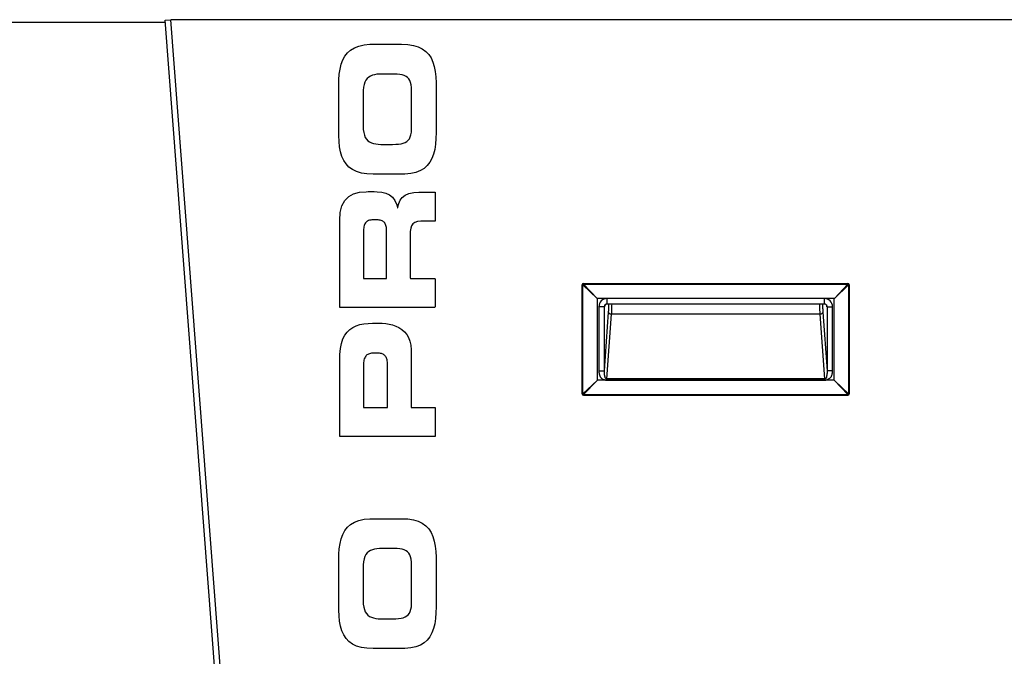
# Model space of a CAD drawing. Header units: millimetres. Extents: x 815 to 6167, y -516 to 2664.
# Tile 26 of 39: x 3832 to 4193, y 546 to 779. Entities that reach past the tile are written whole.
import ezdxf

# ---------------------------------------------------------------- set-up
doc = ezdxf.new("R2010")
doc.units = ezdxf.units.MM
doc.header["$MEASUREMENT"] = 0

# ---------------------------------------------------------------- blocks, each defined once
blk = doc.blocks.new('Voor')
for p, q in [((1890.26, 1263.17), (1773.43, 1263.17)), ((1890.19, 1264.02), (1892.19, 1264.17)), ((1941.9, 587.86), (1890.19, 1264.02)), ((2291.97, 1264.17), (1892.19, 1264.17)), ((1943.89, 588.02), (1892.19, 1264.17)), ((1958.23, 1253.04), (1959.62, 1253.87)), ((1959.62, 1253.87), (1961.25, 1254.5)), ((1961.25, 1254.5), (1963.14, 1254.93)), ((1963.14, 1254.93), (1965.31, 1255.14)), ((1965.31, 1255.14), (1966.55, 1255.17)), ((1966.55, 1255.17), (1976.93, 1255.17)), ((1976.93, 1255.17), (1979.24, 1255.06)), ((1979.24, 1255.06), (1981.27, 1254.74)), ((1981.27, 1254.74), (1983.02, 1254.21)), ((1983.02, 1254.21), (1984.53, 1253.48)), ((1955.35, 1249.4), (1956.11, 1250.79)), ((1956.11, 1250.79), (1957.07, 1252.01)), ((1957.07, 1252.01), (1958.23, 1253.04)), ((1984.53, 1253.48), (1985.81, 1252.55)), ((1985.81, 1252.55), (1986.86, 1251.43)), ((1986.86, 1251.43), (1987.72, 1250.12)), ((1954.34, 1246.08), (1954.76, 1247.82)), ((1954.76, 1247.82), (1955.35, 1249.4)), ((1987.72, 1250.12), (1988.39, 1248.63)), ((1988.39, 1248.63), (1988.9, 1246.97)), ((1988.9, 1246.97), (1989.25, 1245.14)), ((1953.89, 1242.09), (1954.05, 1244.16)), ((1954.05, 1244.16), (1954.34, 1246.08)), ((1964.85, 1243.11), (1964.29, 1242.62)), ((1965.49, 1243.5), (1964.85, 1243.11)), ((1966.21, 1243.79), (1965.49, 1243.5)), ((1967.01, 1244), (1966.21, 1243.79)), ((1967.88, 1244.14), (1967.01, 1244)), ((1968.82, 1244.21), (1967.88, 1244.14)), ((1969.83, 1244.23), (1968.82, 1244.21)), ((1973.58, 1244.23), (1969.83, 1244.23)), ((1974.19, 1244.23), (1973.58, 1244.23)), ((1975.29, 1244.18), (1974.19, 1244.23)), ((1976.27, 1244.08), (1975.29, 1244.18)), ((1977.15, 1243.92), (1976.27, 1244.08)), ((1977.91, 1243.68), (1977.15, 1243.92)), ((1978.57, 1243.37), (1977.91, 1243.68)), ((1979.13, 1242.96), (1978.57, 1243.37)), ((1989.25, 1245.14), (1989.47, 1243.15)), ((1989.47, 1243.15), (1989.57, 1241)), ((1953.84, 1239.87), (1953.89, 1242.09)), ((1953.84, 1222.86), (1953.84, 1239.87)), ((1963.14, 1240.41), (1962.94, 1239.39)), ((1963.43, 1241.28), (1963.14, 1240.41)), ((1963.82, 1242.02), (1963.43, 1241.28)), ((1964.29, 1242.62), (1963.82, 1242.02)), ((1979.6, 1242.46), (1979.13, 1242.96)), ((1979.97, 1241.85), (1979.6, 1242.46)), ((1980.25, 1241.12), (1979.97, 1241.85)), ((1980.45, 1240.26), (1980.25, 1241.12)), ((1980.56, 1239.27), (1980.45, 1240.26)), ((1989.57, 1241), (1989.58, 1239.79)), ((1989.58, 1239.79), (1989.58, 1222.78)), ((1962.84, 1238.21), (1962.83, 1237.5)), ((1962.83, 1237.5), (1962.83, 1225.09)), ((1962.94, 1239.39), (1962.84, 1238.21)), ((1980.6, 1238.14), (1980.56, 1239.27)), ((1980.6, 1224.57), (1980.6, 1238.14)), ((1962.83, 1225.09), (1962.88, 1223.82)), ((1953.86, 1221.65), (1953.84, 1222.86)), ((1953.96, 1219.5), (1953.86, 1221.65)), ((1962.88, 1223.82), (1963.03, 1222.73)), ((1963.03, 1222.73), (1963.27, 1221.78)), ((1963.27, 1221.78), (1963.61, 1220.98)), ((1980.12, 1221.15), (1980.36, 1221.94)), ((1980.36, 1221.94), (1980.52, 1222.86)), ((1980.52, 1222.86), (1980.59, 1223.92)), ((1980.59, 1223.92), (1980.6, 1224.57)), ((1989.58, 1222.78), (1989.53, 1220.56)), ((1954.18, 1217.51), (1953.96, 1219.5)), ((1963.61, 1220.98), (1964.04, 1220.31)), ((1964.04, 1220.31), (1964.56, 1219.77)), ((1964.56, 1219.77), (1965.16, 1219.33)), ((1965.16, 1219.33), (1965.84, 1218.99)), ((1965.84, 1218.99), (1966.6, 1218.74)), ((1966.6, 1218.74), (1967.43, 1218.57)), ((1967.43, 1218.57), (1968.34, 1218.47)), ((1968.34, 1218.47), (1969.32, 1218.42)), ((1969.32, 1218.42), (1969.85, 1218.42)), ((1969.85, 1218.42), (1973.6, 1218.42)), ((1973.6, 1218.42), (1974.76, 1218.44)), ((1974.76, 1218.44), (1975.8, 1218.51)), ((1975.8, 1218.51), (1976.72, 1218.64)), ((1976.72, 1218.64), (1977.54, 1218.84)), ((1977.54, 1218.84), (1978.25, 1219.11)), ((1978.25, 1219.11), (1978.86, 1219.47)), ((1978.86, 1219.47), (1979.38, 1219.92)), ((1979.38, 1219.92), (1979.79, 1220.48)), ((1979.79, 1220.48), (1980.12, 1221.15)), ((1989.37, 1218.48), (1989.09, 1216.57)), ((1989.53, 1220.56), (1989.37, 1218.48)), ((1954.53, 1215.68), (1954.18, 1217.51)), ((1955.04, 1214.02), (1954.53, 1215.68)), ((1988.66, 1214.82), (1988.08, 1213.25)), ((1989.09, 1216.57), (1988.66, 1214.82)), ((1955.71, 1212.53), (1955.04, 1214.02)), ((1956.56, 1211.22), (1955.71, 1212.53)), ((1957.62, 1210.1), (1956.56, 1211.22)), ((1986.36, 1210.64), (1985.2, 1209.61)), ((1987.32, 1211.85), (1986.36, 1210.64)), ((1988.08, 1213.25), (1987.32, 1211.85)), ((1958.9, 1209.17), (1957.62, 1210.1)), ((1960.4, 1208.44), (1958.9, 1209.17)), ((1962.16, 1207.91), (1960.4, 1208.44)), ((1964.19, 1207.59), (1962.16, 1207.91)), ((1966.5, 1207.48), (1964.19, 1207.59)), ((1976.88, 1207.48), (1966.5, 1207.48)), ((1978.12, 1207.5), (1976.88, 1207.48)), ((1980.29, 1207.72), (1978.12, 1207.5)), ((1982.18, 1208.15), (1980.29, 1207.72)), ((1983.81, 1208.78), (1982.18, 1208.15)), ((1985.2, 1209.61), (1983.81, 1208.78)), ((1957.52, 1199.3), (1959.32, 1200.27)), ((1959.32, 1200.27), (1961.44, 1200.83)), ((1961.44, 1200.83), (1963.87, 1201.06)), ((1963.87, 1201.06), (1964.68, 1201.07)), ((1964.68, 1201.07), (1966.82, 1201.07)), ((1966.82, 1201.07), (1967.93, 1201.05)), ((1967.93, 1201.05), (1969.65, 1200.88)), ((1969.65, 1200.88), (1971.16, 1200.53)), ((1971.16, 1200.53), (1972.46, 1199.93)), ((1972.46, 1199.93), (1973.55, 1199.04)), ((1977.19, 1198.95), (1978.22, 1199.79)), ((1978.22, 1199.79), (1979.59, 1200.42)), ((1979.59, 1200.42), (1981.37, 1200.81)), ((1981.37, 1200.81), (1983.26, 1200.92)), ((1983.26, 1200.92), (1989.2, 1200.92)), ((1989.2, 1200.92), (1989.2, 1190.28)), ((1955.03, 1195.9), (1956.08, 1197.86)), ((1956.08, 1197.86), (1957.52, 1199.3)), ((1973.55, 1199.04), (1974.43, 1197.82)), ((1974.43, 1197.82), (1975.12, 1196.22)), ((1975.12, 1196.22), (1975.44, 1195.12)), ((1975.6, 1195.49), (1975.94, 1196.76)), ((1975.94, 1196.76), (1976.45, 1197.92)), ((1976.45, 1197.92), (1977.19, 1198.95)), ((1954.23, 1190.62), (1954.4, 1193.36)), ((1954.4, 1193.36), (1955.03, 1195.9)), ((1975.44, 1195.12), (1975.53, 1195.12)), ((1975.53, 1195.12), (1975.6, 1195.49)), ((1954.23, 1158.51), (1954.23, 1190.62)), ((1963.33, 1188.98), (1963.2, 1188.61)), ((1963.48, 1189.31), (1963.33, 1188.98)), ((1963.67, 1189.61), (1963.48, 1189.31)), ((1963.89, 1189.87), (1963.67, 1189.61)), ((1964.14, 1190.09), (1963.89, 1189.87)), ((1964.44, 1190.28), (1964.14, 1190.09)), ((1964.78, 1190.43), (1964.44, 1190.28)), ((1965.16, 1190.55), (1964.78, 1190.43)), ((1965.59, 1190.64), (1965.16, 1190.55)), ((1966.06, 1190.69), (1965.59, 1190.64)), ((1966.59, 1190.7), (1966.06, 1190.69)), ((1967.75, 1190.7), (1966.59, 1190.7)), ((1967.9, 1190.7), (1967.75, 1190.7)), ((1968.33, 1190.68), (1967.9, 1190.7)), ((1968.73, 1190.64), (1968.33, 1190.68)), ((1969.1, 1190.57), (1968.73, 1190.64)), ((1969.44, 1190.48), (1969.1, 1190.57)), ((1969.76, 1190.35), (1969.44, 1190.48)), ((1970.04, 1190.2), (1969.76, 1190.35)), ((1970.3, 1190.02), (1970.04, 1190.2)), ((1970.53, 1189.82), (1970.3, 1190.02)), ((1970.73, 1189.58), (1970.53, 1189.82)), ((1970.91, 1189.3), (1970.73, 1189.58)), ((1971.06, 1189), (1970.91, 1189.3)), ((1971.19, 1188.66), (1971.06, 1189)), ((1981.09, 1189.25), (1980.59, 1188.55)), ((1981.81, 1189.75), (1981.09, 1189.25)), ((1982.76, 1190.07), (1981.81, 1189.75)), ((1983.97, 1190.24), (1982.76, 1190.07)), ((1985.01, 1190.27), (1983.97, 1190.24)), ((1989.03, 1190.27), (1985.01, 1190.27)), ((1989.2, 1190.28), (1989.03, 1190.27)), ((1962.93, 1186.2), (1962.92, 1185.79)), ((1962.92, 1185.79), (1962.92, 1169.18)), ((1962.94, 1186.76), (1962.93, 1186.2)), ((1962.98, 1187.28), (1962.94, 1186.76)), ((1963.03, 1187.76), (1962.98, 1187.28)), ((1963.1, 1188.21), (1963.03, 1187.76)), ((1963.2, 1188.61), (1963.1, 1188.21)), ((1971.28, 1188.28), (1971.19, 1188.66)), ((1971.36, 1187.87), (1971.28, 1188.28)), ((1971.4, 1187.42), (1971.36, 1187.87)), ((1971.42, 1186.94), (1971.4, 1187.42)), ((1971.43, 1186.69), (1971.42, 1186.94)), ((1971.43, 1169.16), (1971.43, 1186.69)), ((1980.13, 1186.48), (1980.12, 1185.6)), ((1980.12, 1185.6), (1980.12, 1169.46)), ((1980.27, 1187.63), (1980.13, 1186.48)), ((1980.59, 1188.55), (1980.27, 1187.63)), ((1962.92, 1169.18), (1962.96, 1169.16)), ((1962.96, 1169.16), (1971.43, 1169.16)), ((1980.12, 1169.46), (1980.21, 1169.16)), ((1980.21, 1169.16), (1988.94, 1169.16)), ((1988.94, 1169.16), (1989.2, 1169.11)), ((1989.2, 1169.11), (1989.2, 1158.93)), ((2043.69, 1167.09), (2043.69, 1167.35)), ((2043.69, 1167.35), (2140.72, 1167.35)), ((2140.72, 1167.35), (2140.72, 1167.09)), ((2043.19, 1126.84), (2043.19, 1166.85)), ((2043.19, 1166.85), (2043.46, 1166.85)), ((2043.46, 1126.84), (2043.46, 1166.85)), ((2043.46, 1166.85), (2048.66, 1161.88)), ((2048.66, 1161.88), (2043.69, 1167.09)), ((2043.69, 1167.09), (2140.72, 1167.09)), ((2140.72, 1167.09), (2135.75, 1161.88)), ((2135.75, 1161.88), (2140.95, 1166.85)), ((2140.95, 1166.85), (2141.22, 1166.85)), ((2140.95, 1166.85), (2140.95, 1126.84)), ((2141.22, 1166.85), (2141.22, 1126.84)), ((2048.66, 1161.88), (2048.7, 1161.85)), ((2048.7, 1161.85), (2048.7, 1131.84)), ((2135.72, 1161.85), (2048.7, 1161.85)), ((2052.34, 1159.85), (2052.34, 1161.85)), ((2132.07, 1161.85), (2052.34, 1161.85)), ((2132.07, 1159.85), (2132.07, 1161.85)), ((2135.72, 1161.85), (2135.75, 1161.88)), ((2135.72, 1131.84), (2135.72, 1161.85)), ((1989.15, 1158.51), (1954.23, 1158.51)), ((1989.2, 1158.93), (1989.15, 1158.51)), ((2051.33, 1158.85), (2049.34, 1158.85)), ((2049.34, 1158.85), (2049.34, 1135.31)), ((2051.33, 1135.31), (2051.33, 1158.85)), ((2051.41, 1158.85), (2051.33, 1158.85)), ((2051.33, 1135.31), (2052.89, 1156.81)), ((2051.96, 1159.77), (2052.35, 1159.88)), ((2052.34, 1159.85), (2132.07, 1159.85)), ((2131.52, 1156.81), (2133.08, 1135.31)), ((2132.06, 1159.88), (2132.45, 1159.77)), ((2133.08, 1158.85), (2133, 1158.85)), ((2133.08, 1158.85), (2135.08, 1158.85)), ((2133.08, 1158.85), (2133.08, 1135.31)), ((2135.08, 1135.31), (2135.08, 1158.85)), ((1963.06, 1152.55), (1964.6, 1152.71)), ((1964.6, 1152.71), (1966.21, 1152.76)), ((1966.21, 1152.76), (1969.19, 1152.76)), ((1969.19, 1152.76), (1969.83, 1152.75)), ((1969.83, 1152.75), (1971.1, 1152.66)), ((2053.89, 1156.09), (2052.17, 1132.4)), ((2130.52, 1156.09), (2053.89, 1156.09)), ((2132.24, 1132.4), (2130.52, 1156.09)), ((1956.06, 1148.39), (1956.92, 1149.54)), ((1956.92, 1149.54), (1957.91, 1150.49)), ((1957.91, 1150.49), (1959.03, 1151.25)), ((1959.03, 1151.25), (1960.27, 1151.84)), ((1960.27, 1151.84), (1961.62, 1152.27)), ((1961.62, 1152.27), (1963.06, 1152.55)), ((1971.1, 1152.66), (1972.37, 1152.47)), ((1972.37, 1152.47), (1973.62, 1152.17)), ((1973.62, 1152.17), (1974.82, 1151.75)), ((1974.82, 1151.75), (1975.96, 1151.2)), ((1975.96, 1151.2), (1977.02, 1150.51)), ((1977.02, 1150.51), (1977.97, 1149.68)), ((1977.97, 1149.68), (1978.79, 1148.69)), ((1954.82, 1145.39), (1955.36, 1147.01)), ((1955.36, 1147.01), (1956.06, 1148.39)), ((1978.79, 1148.69), (1979.47, 1147.53)), ((1979.47, 1147.53), (1979.98, 1146.2)), ((1979.98, 1146.2), (1980.3, 1144.69)), ((1954.25, 1141.37), (1954.45, 1143.51)), ((1954.45, 1143.51), (1954.82, 1145.39)), ((1980.3, 1144.69), (1980.41, 1142.98)), ((1980.41, 1142.98), (1980.41, 1121.91)), ((1954.23, 1140.06), (1954.25, 1141.37)), ((1954.23, 1111.16), (1954.23, 1140.06)), ((1962.96, 1138.36), (1962.93, 1137.84)), ((1963.03, 1138.85), (1962.96, 1138.36)), ((1963.12, 1139.29), (1963.03, 1138.85)), ((1963.23, 1139.7), (1963.12, 1139.29)), ((1963.38, 1140.06), (1963.23, 1139.7)), ((1963.55, 1140.39), (1963.38, 1140.06)), ((1963.75, 1140.68), (1963.55, 1140.39)), ((1963.97, 1140.93), (1963.75, 1140.68)), ((1964.22, 1141.15), (1963.97, 1140.93)), ((1964.5, 1141.34), (1964.22, 1141.15)), ((1964.8, 1141.49), (1964.5, 1141.34)), ((1965.12, 1141.61), (1964.8, 1141.49)), ((1965.46, 1141.71), (1965.12, 1141.61)), ((1965.83, 1141.77), (1965.46, 1141.71)), ((1966.23, 1141.81), (1965.83, 1141.77)), ((1966.64, 1141.83), (1966.23, 1141.81)), ((1967.99, 1141.83), (1966.64, 1141.83)), ((1968.12, 1141.82), (1967.99, 1141.83)), ((1968.49, 1141.81), (1968.12, 1141.82)), ((1968.84, 1141.77), (1968.49, 1141.81)), ((1969.18, 1141.71), (1968.84, 1141.77)), ((1969.51, 1141.62), (1969.18, 1141.71)), ((1969.82, 1141.51), (1969.51, 1141.62)), ((1970.11, 1141.38), (1969.82, 1141.51)), ((1970.38, 1141.22), (1970.11, 1141.38)), ((1970.63, 1141.03), (1970.38, 1141.22)), ((1970.86, 1140.82), (1970.63, 1141.03)), ((1971.07, 1140.58), (1970.86, 1140.82)), ((1971.25, 1140.31), (1971.07, 1140.58)), ((1971.4, 1140.01), (1971.25, 1140.31)), ((1971.53, 1139.69), (1971.4, 1140.01)), ((1971.62, 1139.33), (1971.53, 1139.69)), ((1971.68, 1138.94), (1971.62, 1139.33)), ((1971.71, 1138.52), (1971.68, 1138.94)), ((1971.71, 1138.29), (1971.71, 1138.52)), ((1971.71, 1121.82), (1971.71, 1138.29)), ((1962.93, 1137.84), (1962.92, 1137.44)), ((1962.92, 1137.44), (1962.92, 1121.83)), ((2049.34, 1135.31), (2051.33, 1135.31)), ((2048.66, 1131.81), (2043.46, 1126.84)), ((2043.69, 1126.6), (2048.66, 1131.81)), ((2048.7, 1131.84), (2048.66, 1131.81)), ((2135.72, 1131.84), (2048.7, 1131.84)), ((2052.17, 1131.89), (2052.17, 1132.4)), ((2132.24, 1132.4), (2052.17, 1132.4)), ((2052.17, 1131.89), (2132.24, 1131.89)), ((2132.24, 1131.89), (2132.24, 1132.4)), ((2135.75, 1131.81), (2135.72, 1131.84)), ((2140.95, 1126.84), (2135.75, 1131.81)), ((2135.75, 1131.81), (2140.72, 1126.6)), ((2043.46, 1126.84), (2043.19, 1126.84)), ((2043.69, 1126.34), (2043.69, 1126.6)), ((2043.69, 1126.6), (2140.72, 1126.6)), ((2043.69, 1126.34), (2140.72, 1126.34)), ((2140.72, 1126.6), (2140.72, 1126.34)), ((2141.22, 1126.84), (2140.95, 1126.84)), ((1962.92, 1121.83), (1962.97, 1121.82)), ((1962.97, 1121.82), (1971.71, 1121.82)), ((1980.41, 1121.91), (1980.45, 1121.82)), ((1980.45, 1121.82), (1989.2, 1121.82)), ((1989.2, 1121.82), (1989.2, 1111.21)), ((1989.03, 1111.16), (1954.23, 1111.16)), ((1989.2, 1111.21), (1989.03, 1111.16)), ((1961.25, 1080.39), (1963.14, 1080.82)), ((1963.14, 1080.82), (1965.31, 1081.03)), ((1965.31, 1081.03), (1966.55, 1081.06)), ((1966.55, 1081.06), (1976.93, 1081.06)), ((1976.93, 1081.06), (1979.24, 1080.95)), ((1979.24, 1080.95), (1981.27, 1080.63)), ((1981.27, 1080.63), (1983.02, 1080.1)), ((1956.11, 1076.69), (1957.07, 1077.9)), ((1957.07, 1077.9), (1958.23, 1078.93)), ((1958.23, 1078.93), (1959.62, 1079.76)), ((1959.62, 1079.76), (1961.25, 1080.39)), ((1983.02, 1080.1), (1984.53, 1079.37)), ((1984.53, 1079.37), (1985.81, 1078.44)), ((1985.81, 1078.44), (1986.86, 1077.32)), ((1986.86, 1077.32), (1987.72, 1076.01)), ((1954.34, 1071.97), (1954.76, 1073.71)), ((1954.76, 1073.71), (1955.35, 1075.29)), ((1955.35, 1075.29), (1956.11, 1076.69)), ((1987.72, 1076.01), (1988.39, 1074.52)), ((1988.39, 1074.52), (1988.9, 1072.86)), ((1953.89, 1067.98), (1954.05, 1070.05)), ((1954.05, 1070.05), (1954.34, 1071.97)), ((1966.21, 1069.68), (1965.49, 1069.39)), ((1967.01, 1069.89), (1966.21, 1069.68)), ((1967.88, 1070.03), (1967.01, 1069.89)), ((1968.82, 1070.1), (1967.88, 1070.03)), ((1969.83, 1070.12), (1968.82, 1070.1)), ((1973.58, 1070.12), (1969.83, 1070.12)), ((1974.19, 1070.12), (1973.58, 1070.12)), ((1975.29, 1070.07), (1974.19, 1070.12)), ((1976.27, 1069.97), (1975.29, 1070.07)), ((1977.15, 1069.81), (1976.27, 1069.97)), ((1977.91, 1069.57), (1977.15, 1069.81)), ((1978.57, 1069.26), (1977.91, 1069.57)), ((1988.9, 1072.86), (1989.25, 1071.03)), ((1989.25, 1071.03), (1989.47, 1069.04)), ((1953.84, 1065.75), (1953.89, 1067.98)), ((1963.14, 1066.3), (1962.94, 1065.28)), ((1963.43, 1067.17), (1963.14, 1066.3)), ((1963.82, 1067.91), (1963.43, 1067.17)), ((1964.29, 1068.51), (1963.82, 1067.91)), ((1964.85, 1069), (1964.29, 1068.51)), ((1965.49, 1069.39), (1964.85, 1069)), ((1979.13, 1068.85), (1978.57, 1069.26)), ((1979.6, 1068.35), (1979.13, 1068.85)), ((1979.97, 1067.74), (1979.6, 1068.35)), ((1980.25, 1067.01), (1979.97, 1067.74)), ((1980.45, 1066.15), (1980.25, 1067.01)), ((1980.56, 1065.16), (1980.45, 1066.15)), ((1989.47, 1069.04), (1989.57, 1066.88)), ((1989.57, 1066.88), (1989.58, 1065.67)), ((1953.84, 1048.75), (1953.84, 1065.75)), ((1962.84, 1064.1), (1962.83, 1063.39)), ((1962.83, 1063.39), (1962.83, 1050.98)), ((1962.94, 1065.28), (1962.84, 1064.1)), ((1980.6, 1064.03), (1980.56, 1065.16)), ((1980.6, 1050.46), (1980.6, 1064.03)), ((1989.58, 1065.67), (1989.58, 1048.67)), ((1953.86, 1047.54), (1953.84, 1048.75)), ((1962.83, 1050.98), (1962.88, 1049.71)), ((1962.88, 1049.71), (1963.03, 1048.62)), ((1963.03, 1048.62), (1963.27, 1047.67)), ((1980.36, 1047.83), (1980.52, 1048.75)), ((1980.52, 1048.75), (1980.59, 1049.81)), ((1980.59, 1049.81), (1980.6, 1050.46)), ((1989.58, 1048.67), (1989.53, 1046.45)), ((1953.96, 1045.39), (1953.86, 1047.54)), ((1954.18, 1043.4), (1953.96, 1045.39)), ((1963.27, 1047.67), (1963.61, 1046.87)), ((1963.61, 1046.87), (1964.04, 1046.2)), ((1964.04, 1046.2), (1964.56, 1045.66)), ((1964.56, 1045.66), (1965.16, 1045.22)), ((1965.16, 1045.22), (1965.84, 1044.88)), ((1965.84, 1044.88), (1966.6, 1044.63)), ((1966.6, 1044.63), (1967.43, 1044.46)), ((1967.43, 1044.46), (1968.34, 1044.36)), ((1968.34, 1044.36), (1969.32, 1044.31)), ((1969.32, 1044.31), (1969.85, 1044.31)), ((1969.85, 1044.31), (1973.6, 1044.31)), ((1973.6, 1044.31), (1974.76, 1044.33)), ((1974.76, 1044.33), (1975.8, 1044.4)), ((1975.8, 1044.4), (1976.72, 1044.53)), ((1976.72, 1044.53), (1977.54, 1044.73)), ((1977.54, 1044.73), (1978.25, 1045)), ((1978.25, 1045), (1978.86, 1045.36)), ((1978.86, 1045.36), (1979.38, 1045.81)), ((1979.38, 1045.81), (1979.79, 1046.37)), ((1979.79, 1046.37), (1980.12, 1047.04)), ((1980.12, 1047.04), (1980.36, 1047.83)), ((1989.37, 1044.37), (1989.09, 1042.46)), ((1989.53, 1046.45), (1989.37, 1044.37)), ((1954.53, 1041.57), (1954.18, 1043.4)), ((1955.04, 1039.91), (1954.53, 1041.57)), ((1988.66, 1040.71), (1988.08, 1039.14)), ((1989.09, 1042.46), (1988.66, 1040.71)), ((1955.71, 1038.42), (1955.04, 1039.91)), ((1956.56, 1037.11), (1955.71, 1038.42)), ((1957.62, 1035.99), (1956.56, 1037.11)), ((1987.32, 1037.74), (1986.36, 1036.53)), ((1988.08, 1039.14), (1987.32, 1037.74)), ((1958.9, 1035.06), (1957.62, 1035.99)), ((1960.4, 1034.33), (1958.9, 1035.06)), ((1962.16, 1033.8), (1960.4, 1034.33)), ((1964.19, 1033.48), (1962.16, 1033.8)), ((1966.5, 1033.37), (1964.19, 1033.48)), ((1980.29, 1033.61), (1978.12, 1033.39)), ((1982.18, 1034.04), (1980.29, 1033.61)), ((1983.81, 1034.67), (1982.18, 1034.04)), ((1985.2, 1035.5), (1983.81, 1034.67)), ((1986.36, 1036.53), (1985.2, 1035.5)), ((1976.88, 1033.37), (1966.5, 1033.37)), ((1978.12, 1033.39), (1976.88, 1033.37))]:
    blk.add_line(p, q)
for centre, radius, start, end in [((2044.54, 1166), 1.37, 127.9976, 142.0024), ((2139.87, 1166), 1.37, 37.9977, 52.0023), ((2052.34, 1158.84), 3, 89.9225, 179.9377), ((2132.07, 1158.84), 3, 0.0796, 90.0602), ((2052.34, 1158.84), 1.01, 89.6548, 179.6505), ((2052.41, 1158.85), 0.999, 90.07, 180.0698), ((2132, 1158.85), 0.999, 359.9302, 89.93), ((2132.07, 1158.84), 1.01, 0.3495, 90.3451), ((2044.54, 1127.69), 1.37, 217.9977, 232.0023), ((2139.87, 1127.69), 1.37, 307.9976, 322.0024)]:
    blk.add_arc(centre, radius, start, end)
for centre, major_axis, ratio, start_param, end_param in [((2043.69, 1166.85), (0.354, 0.354), 0.999695, 0.78555, 2.356042), ((2140.72, 1166.85), (0.354, -0.354), 0.999695, 0.78555, 2.356042), ((2051.41, 1161.95), (0, 3.1), 0.069927, 3.141593, 3.804818), ((2133, 1161.95), (0, -3.1), 0.069927, 5.61996, 6.283185), ((2043.69, 1126.84), (-0.354, 0.354), 0.999695, 0.78555, 2.356042), ((2140.72, 1126.84), (-0.354, -0.354), 0.999695, 0.78555, 2.356042)]:
    blk.add_ellipse(centre, major_axis=major_axis, ratio=ratio, start_param=start_param, end_param=end_param)
for points, degree, knots in [([(2052.89, 1156.81), (2052.92, 1157.28), (2052.95, 1157.82), (2052.97, 1158.36), (2052.99, 1158.97)], 2, [0, 0, 0, 0.4094435, 0.4094435, 0.8188869, 0.8188869, 0.8188869]), ([(2053.89, 1156.09), (2053.63, 1156.1), (2053.38, 1156.18), (2053.01, 1156.45), (2052.9, 1156.63), (2052.89, 1156.81)], 3, [0, 0, 0, 0, 0.5, 0.5, 1, 1, 1, 1]), ([(2054.02, 1159.81), (2054.01, 1159.47), (2054, 1158.62), (2053.95, 1157.32), (2053.91, 1156.5), (2053.89, 1156.09)], 3, [0, 0, 0, 0, 0.243191, 0.616262, 1, 1, 1, 1]), ([(2130.52, 1156.09), (2130.51, 1156.29), (2130.49, 1156.69), (2130.46, 1157.36), (2130.43, 1158.07), (2130.41, 1158.8), (2130.4, 1159.39), (2130.39, 1159.73), (2130.39, 1159.81)], 3, [0, 0, 0, 0, 0.193181, 0.383686, 0.571521, 0.756689, 0.939198, 1, 1, 1, 1]), ([(2131.52, 1156.81), (2131.51, 1156.63), (2131.4, 1156.45), (2131.03, 1156.18), (2130.78, 1156.1), (2130.52, 1156.09)], 3, [0, 0, 0, 0, 0.5, 0.5, 1, 1, 1, 1]), ([(2049.34, 1135.31), (2049.34, 1135.26), (2049.34, 1135.2), (2049.34, 1135.04), (2049.35, 1134.94), (2049.36, 1134.76), (2049.37, 1134.67), (2049.41, 1134.39), (2049.44, 1134.2), (2049.5, 1133.96), (2049.52, 1133.88), (2049.57, 1133.7), (2049.6, 1133.63), (2049.64, 1133.49), (2049.67, 1133.42), (2049.74, 1133.28), (2049.77, 1133.21), (2049.86, 1133.07), (2049.91, 1132.99), (2050.02, 1132.85), (2050.07, 1132.79), (2050.17, 1132.69), (2050.21, 1132.65), (2050.35, 1132.55), (2050.44, 1132.49), (2050.71, 1132.34), (2050.89, 1132.26), (2051.19, 1132.14), (2051.3, 1132.09), (2051.48, 1132.02), (2051.54, 1132), (2051.67, 1131.96), (2051.73, 1131.95), (2051.87, 1131.92), (2051.94, 1131.91), (2052.06, 1131.9), (2052.11, 1131.89), (2052.17, 1131.89)], 3, [0, 0, 0, 0, 0.02875, 0.02875, 0.083126, 0.083126, 0.137501, 0.137501, 0.282502, 0.282502, 0.355003, 0.355003, 0.391253, 0.391253, 0.427503, 0.427503, 0.463754, 0.463754, 0.500004, 0.500004, 0.536254, 0.536254, 0.572505, 0.572505, 0.645005, 0.645005, 0.790006, 0.790006, 0.862507, 0.862507, 0.898757, 0.898757, 0.935008, 0.935008, 0.971258, 0.971258, 1, 1, 1, 1]), ([(2052.17, 1132.4), (2052.1, 1132.4), (2052.03, 1132.41), (2051.9, 1132.47), (2051.84, 1132.52), (2051.75, 1132.63), (2051.72, 1132.69), (2051.66, 1132.8), (2051.64, 1132.86), (2051.58, 1133.04), (2051.56, 1133.15), (2051.53, 1133.34), (2051.51, 1133.41), (2051.5, 1133.51), (2051.49, 1133.54), (2051.48, 1133.62), (2051.47, 1133.67), (2051.45, 1133.76), (2051.44, 1133.81), (2051.43, 1133.91), (2051.42, 1133.95), (2051.4, 1134.08), (2051.39, 1134.16), (2051.37, 1134.27), (2051.37, 1134.31), (2051.36, 1134.37), (2051.36, 1134.39), (2051.35, 1134.47), (2051.35, 1134.51), (2051.34, 1134.6), (2051.34, 1134.66), (2051.33, 1134.76), (2051.33, 1134.82), (2051.33, 1134.94), (2051.33, 1135.01), (2051.33, 1135.15), (2051.33, 1135.23), (2051.33, 1135.31)], 3, [0, 0, 0, 0, 0.0625, 0.0625, 0.125, 0.125, 0.1875, 0.1875, 0.25, 0.25, 0.375, 0.375, 0.4375, 0.4375, 0.46875, 0.46875, 0.5, 0.5, 0.53125, 0.53125, 0.5625, 0.5625, 0.625, 0.625, 0.65625, 0.65625, 0.6875, 0.6875, 0.75, 0.75, 0.8125, 0.8125, 0.875, 0.875, 0.9375, 0.9375, 1, 1, 1, 1]), ([(2133.08, 1135.31), (2133.09, 1135.01), (2133.08, 1134.7), (2133.05, 1134.35), (2133.04, 1134.29), (2133.02, 1134.15), (2133.01, 1134.09), (2132.98, 1133.88), (2132.96, 1133.74), (2132.92, 1133.49), (2132.91, 1133.36), (2132.86, 1133.13), (2132.84, 1133.02), (2132.78, 1132.84), (2132.76, 1132.79), (2132.7, 1132.67), (2132.66, 1132.61), (2132.56, 1132.51), (2132.5, 1132.47), (2132.37, 1132.41), (2132.31, 1132.4), (2132.24, 1132.4)], 3, [0, 0, 0, 0, 0.25, 0.25, 0.3125, 0.3125, 0.375, 0.375, 0.5, 0.5, 0.625, 0.625, 0.75, 0.75, 0.8125, 0.8125, 0.875, 0.875, 0.9375, 0.9375, 1, 1, 1, 1]), ([(2132.24, 1131.89), (2132.36, 1131.89), (2132.48, 1131.91), (2132.66, 1131.95), (2132.73, 1131.96), (2132.86, 1132.01), (2132.92, 1132.03), (2133.09, 1132.1), (2133.2, 1132.15), (2133.49, 1132.3), (2133.66, 1132.38), (2134, 1132.57), (2134.17, 1132.69), (2134.41, 1132.91), (2134.49, 1133), (2134.63, 1133.2), (2134.69, 1133.31), (2134.79, 1133.54), (2134.83, 1133.66), (2134.9, 1133.91), (2134.93, 1134.03), (2135.01, 1134.41), (2135.05, 1134.68), (2135.07, 1135.07), (2135.08, 1135.19), (2135.08, 1135.31)], 3, [0, 0, 0, 0, 0.064999, 0.064999, 0.101249, 0.101249, 0.137498, 0.137498, 0.209997, 0.209997, 0.354995, 0.354995, 0.499993, 0.499993, 0.572492, 0.572492, 0.644992, 0.644992, 0.717491, 0.717491, 0.78999, 0.78999, 0.934988, 0.934988, 1, 1, 1, 1])]:
    blk.add_open_spline(points, degree=degree, knots=knots)
for points in [[(2052.99, 1158.97), (2053, 1159.24), (2053.01, 1159.52)], [(2131.39, 1159.82), (2131.4, 1159.38), (2131.42, 1158.97)], [(2131.42, 1158.97), (2131.44, 1158.37), (2131.46, 1157.82)], [(2131.46, 1157.82), (2131.49, 1157.28), (2131.52, 1156.81)]]:
    blk.add_open_spline(points, degree=2)
blk.add_rational_spline([(2135.08, 1135.31), (2133.97, 1135.31), (2133.16, 1135.31), (2133.08, 1135.31)], [1, 0.820901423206, 0.820901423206, 1], degree=3)

msp = doc.modelspace()

# ---------------------------------------------------------------- block references
msp.add_blockref('Voor', (1995.08, -484.91))

doc.saveas('drawing.dxf')
